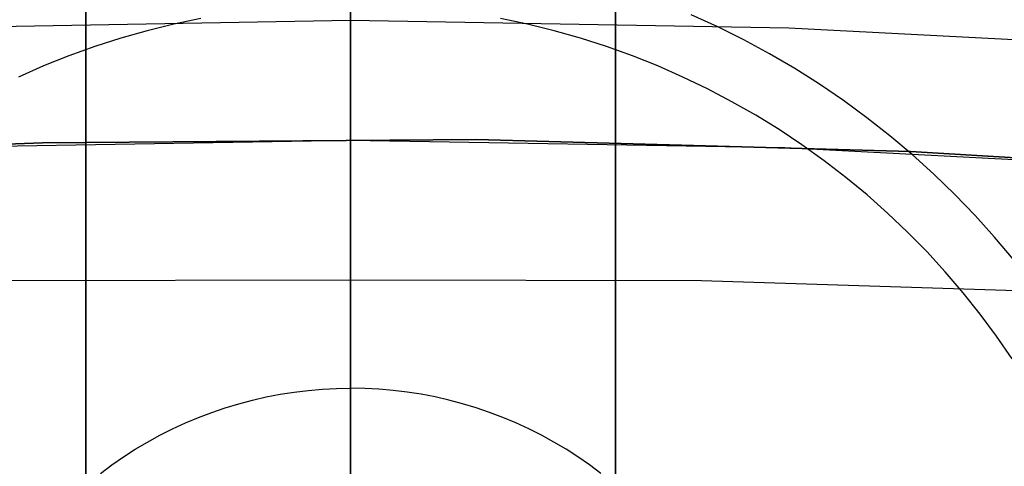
# Model space of a CAD drawing. Header units: millimetres. Extents: x 9001 to 10165, y -167 to 850.
# Tile 183 of 216: x 9580.52 to 9584.24, y 529.11 to 530.8. Entities that reach past the tile are written whole.
import ezdxf

# ---------------------------------------------------------------- set-up
doc = ezdxf.new("R2010")
doc.units = ezdxf.units.MM
for name, color, linetype in [('1', 7, 'Continuous'), ('COLOR EXT', 7, 'Continuous'), ('luz', 7, 'Continuous'), ('PLASTICO NEGRO', 7, 'Continuous')]:
    doc.layers.add(name, color=color, linetype=linetype)

msp = doc.modelspace()

# ---------------------------------------------------------------- linework, layer by layer
at = {"layer": '1', "color": 250, "true_color": 0x111111}
for p, q in [((9581.7702, 550.8384, 45.7922), (9581.7702, 509.9968, 45.7922)), ((9581.7702, 530.3418, 228.5255), (9581.7702, 531.3861, 229.1521)), ((9581.7702, 529.7463, 227.0529), (9581.7702, 530.8422, 227.6597)), ((9581.7702, 530.7353, 88.9885), (9581.7702, 530.8339, 88.9554)), ((9581.7702, 530.6356, 89.0183), (9581.7702, 530.7353, 88.9885)), ((9581.7702, 530.535, 89.0446), (9581.7702, 530.6356, 89.0183)), ((9581.7702, 530.4335, 89.0675), (9581.7702, 530.535, 89.0446)), ((9581.7702, 530.3314, 89.087), (9581.7702, 530.4335, 89.0675)), ((9580.1309, 530.3135, 228.5255), (9581.7702, 530.3418, 228.5255)), ((9581.7702, 530.3418, 228.5255), (9581.7702, 500.012, 228.5255)), ((9581.7702, 530.3418, 228.5255), (9583.4096, 530.3135, 228.5255)), ((9581.7702, 530.2286, 89.1029), (9581.7702, 530.3314, 89.087)), ((9583.4096, 530.3135, 228.5255), (9585.047, 530.2287, 228.5255)), ((9581.7702, 530.1253, 89.1153), (9581.7702, 530.2286, 89.1029)), ((9581.7702, 530.0217, 89.1241), (9581.7702, 530.1253, 89.1153)), ((9581.7702, 529.9178, 89.1295), (9581.7702, 530.0217, 89.1241)), ((9581.7702, 529.8138, 89.1312), (9581.7702, 529.9178, 89.1295)), ((9580.445, 529.8122, 89.1312), (9581.7702, 529.8138, 89.1312)), ((9581.7702, 529.8138, 89.1312), (9581.7702, 528.8334, 89.1312)), ((9581.7702, 529.8138, 89.1312), (9583.0955, 529.8122, 89.1312)), ((9583.0955, 529.8122, 89.1312), (9584.4179, 529.7695, 89.1312)), ((9581.7702, 528.6299, 226.4846), (9581.7702, 529.7463, 227.0529))]:
    msp.add_line(p, q, dxfattribs=at)
at = {"layer": 'COLOR EXT', "color": 30, "true_color": 0xff8d00}
for p, q in [((9580.7702, 517.8409, 21.2621), (9580.7702, 555.8393, 21.2621)), ((9580.7702, 555.8393, 25.2621), (9580.7702, 517.8409, 25.2621)), ((9580.7702, 517.8409, 23.2621), (9580.7702, 555.8393, 23.2621)), ((9581.7702, 517.8552, 25.2621), (9581.7702, 555.8462, 25.2621)), ((9582.7702, 555.8393, 21.2621), (9582.7702, 517.8409, 21.2621)), ((9582.7702, 517.8409, 25.2621), (9582.7702, 555.8393, 25.2621)), ((9582.7702, 517.8409, 23.2621), (9582.7702, 555.8393, 23.2621)), ((9581.7702, 529.4052, 6.1621), (9581.7702, 530.8552, 6.1621)), ((9581.204, 530.8013, 6.1621), (9581.1027, 530.78, 6.1621)), ((9582.4378, 530.78, 6.1621), (9582.3365, 530.8013, 6.1621)), ((9583.1566, 530.7691, 19.1621), (9583.0564, 530.8148, 19.1621)), ((9581.0021, 530.7552, 6.1621), (9580.9025, 530.727, 6.1621)), ((9581.1027, 530.78, 6.1621), (9581.0021, 530.7552, 6.1621)), ((9582.5384, 530.7552, 6.1621), (9582.4378, 530.78, 6.1621)), ((9582.638, 530.727, 6.1621), (9582.5384, 530.7552, 6.1621)), ((9583.2553, 530.7201, 19.1621), (9583.1566, 530.7691, 19.1621)), ((9580.9025, 530.727, 6.1621), (9580.8039, 530.6953, 6.1621)), ((9582.7366, 530.6953, 6.1621), (9582.638, 530.727, 6.1621)), ((9583.3522, 530.6678, 19.1621), (9583.2553, 530.7201, 19.1621)), ((9580.8039, 530.6953, 6.1621), (9580.7064, 530.6603, 6.1621)), ((9582.8341, 530.6603, 6.1621), (9582.7366, 530.6953, 6.1621)), ((9580.7064, 530.6603, 6.1621), (9580.6102, 530.6219, 6.1621)), ((9582.9302, 530.6219, 6.1621), (9582.8341, 530.6603, 6.1621)), ((9583.4472, 530.6122, 19.1621), (9583.3522, 530.6678, 19.1621)), ((9580.6102, 530.6219, 6.1621), (9580.5154, 530.5802, 6.1621)), ((9583.025, 530.5802, 6.1621), (9582.9302, 530.6219, 6.1621)), ((9583.5403, 530.5533, 19.1621), (9583.4472, 530.6122, 19.1621)), ((9583.1184, 530.5353, 6.1621), (9583.025, 530.5802, 6.1621)), ((9583.2101, 530.4871, 6.1621), (9583.1184, 530.5353, 6.1621)), ((9583.6314, 530.4914, 19.1621), (9583.5403, 530.5533, 19.1621)), ((9583.3, 530.4359, 6.1621), (9583.2101, 530.4871, 6.1621)), ((9583.7202, 530.4263, 19.1621), (9583.6314, 530.4914, 19.1621)), ((9583.3882, 530.3815, 6.1621), (9583.3, 530.4359, 6.1621)), ((9583.8068, 530.3583, 19.1621), (9583.7202, 530.4263, 19.1621)), ((9583.4744, 530.3242, 6.1621), (9583.3882, 530.3815, 6.1621)), ((9583.8911, 530.2873, 19.1621), (9583.8068, 530.3583, 19.1621)), ((9583.5586, 530.2639, 6.1621), (9583.4744, 530.3242, 6.1621)), ((9583.9728, 530.2135, 19.1621), (9583.8911, 530.2873, 19.1621)), ((9583.6407, 530.2007, 6.1621), (9583.5586, 530.2639, 6.1621)), ((9583.7206, 530.1348, 6.1621), (9583.6407, 530.2007, 6.1621)), ((9584.052, 530.137, 19.1621), (9583.9728, 530.2135, 19.1621)), ((9583.7981, 530.0661, 6.1621), (9583.7206, 530.1348, 6.1621)), ((9584.1286, 530.0578, 19.1621), (9584.052, 530.137, 19.1621)), ((9583.8732, 529.9948, 6.1621), (9583.7981, 530.0661, 6.1621)), ((9584.2023, 529.9761, 19.1621), (9584.1286, 530.0578, 19.1621)), ((9583.9458, 529.9209, 6.1621), (9583.8732, 529.9948, 6.1621)), ((9584.2733, 529.8918, 19.1621), (9584.2023, 529.9761, 19.1621)), ((9584.0158, 529.8446, 6.1621), (9583.9458, 529.9209, 6.1621)), ((9584.0831, 529.7659, 6.1621), (9584.0158, 529.8446, 6.1621)), ((9584.1477, 529.6849, 6.1621), (9584.0831, 529.7659, 6.1621)), ((9584.2094, 529.6018, 6.1621), (9584.1477, 529.6849, 6.1621)), ((9584.2682, 529.5166, 6.1621), (9584.2094, 529.6018, 6.1621)), ((9581.4515, 529.3721, 6.1621), (9581.504, 529.3822, 6.1621)), ((9581.504, 529.3822, 6.1621), (9581.5569, 529.3905, 6.1621)), ((9581.5569, 529.3905, 6.1621), (9581.61, 529.3969, 6.1621)), ((9581.61, 529.3969, 6.1621), (9581.6633, 529.4015, 6.1621)), ((9581.6633, 529.4015, 6.1621), (9581.7167, 529.4043, 6.1621)), ((9581.7167, 529.4043, 6.1621), (9581.7702, 529.4052, 6.1621)), ((9581.7702, 529.4052, 6.1621), (9581.7702, 529.1052, 6.4621)), ((9581.8237, 529.4043, 6.1621), (9581.7702, 529.4052, 6.1621)), ((9581.8772, 529.4015, 6.1621), (9581.8237, 529.4043, 6.1621)), ((9581.9305, 529.3969, 6.1621), (9581.8772, 529.4015, 6.1621)), ((9581.9836, 529.3905, 6.1621), (9581.9305, 529.3969, 6.1621)), ((9582.0365, 529.3822, 6.1621), (9581.9836, 529.3905, 6.1621)), ((9582.089, 529.3721, 6.1621), (9582.0365, 529.3822, 6.1621)), ((9581.2964, 529.331, 6.1621), (9581.3476, 529.3465, 6.1621)), ((9581.3476, 529.3465, 6.1621), (9581.3993, 529.3602, 6.1621)), ((9581.3993, 529.3602, 6.1621), (9581.4515, 529.3721, 6.1621)), ((9582.1412, 529.3602, 6.1621), (9582.089, 529.3721, 6.1621)), ((9582.1929, 529.3465, 6.1621), (9582.1412, 529.3602, 6.1621)), ((9582.2441, 529.331, 6.1621), (9582.1929, 529.3465, 6.1621)), ((9581.1957, 529.2948, 6.1621), (9581.2457, 529.3138, 6.1621)), ((9581.2457, 529.3138, 6.1621), (9581.2964, 529.331, 6.1621)), ((9582.2948, 529.3138, 6.1621), (9582.2441, 529.331, 6.1621)), ((9582.3448, 529.2948, 6.1621), (9582.2948, 529.3138, 6.1621)), ((9581.0977, 529.2517, 6.1621), (9581.1463, 529.2741, 6.1621)), ((9581.1463, 529.2741, 6.1621), (9581.1957, 529.2948, 6.1621)), ((9582.3942, 529.2741, 6.1621), (9582.3448, 529.2948, 6.1621)), ((9582.4428, 529.2517, 6.1621), (9582.3942, 529.2741, 6.1621)), ((9581.0499, 529.2277, 6.1621), (9581.0977, 529.2517, 6.1621)), ((9582.4906, 529.2277, 6.1621), (9582.4428, 529.2517, 6.1621)), ((9580.9569, 529.1747, 6.1621), (9581.003, 529.202, 6.1621)), ((9581.003, 529.202, 6.1621), (9581.0499, 529.2277, 6.1621)), ((9582.5375, 529.202, 6.1621), (9582.4906, 529.2277, 6.1621)), ((9582.5835, 529.1747, 6.1621), (9582.5375, 529.202, 6.1621)), ((9580.9119, 529.1459, 6.1621), (9580.9569, 529.1747, 6.1621)), ((9582.6286, 529.1459, 6.1621), (9582.5835, 529.1747, 6.1621)), ((9580.8679, 529.1155, 6.1621), (9580.9119, 529.1459, 6.1621)), ((9582.6726, 529.1155, 6.1621), (9582.6286, 529.1459, 6.1621)), ((9580.8249, 529.0836, 6.1621), (9580.8679, 529.1155, 6.1621)), ((9582.7156, 529.0836, 6.1621), (9582.6726, 529.1155, 6.1621))]:
    msp.add_line(p, q, dxfattribs=at)
at = {"layer": 'luz', "color": 7, "true_color": 0xffffff}
for p, q in [((9581.7702, 534.5716, -20.4322), (9581.7702, 528.2418, -18.7542)), ((9581.7702, 530.7933, -25.6914), (9580.1153, 530.7647, -25.6914)), ((9581.7702, 530.8, -25.6914), (9581.7702, 530.72, -25.6902)), ((9583.4252, 530.7647, -25.6914), (9581.7702, 530.7933, -25.6914)), ((9585.0782, 530.679, -25.6914), (9583.4252, 530.7647, -25.6914)), ((9581.7702, 530.72, -25.6902), (9581.7702, 530.6401, -25.6863)), ((9581.7702, 530.6401, -25.6863), (9581.7702, 530.5604, -25.6796)), ((9581.7702, 530.5604, -25.6796), (9581.7702, 530.4809, -25.6702)), ((9581.7702, 530.4809, -25.6702), (9581.7702, 530.4019, -25.658)), ((9581.7702, 530.4019, -25.658), (9581.7702, 530.3232, -25.6432)), ((9581.7702, 530.3232, -25.6432), (9581.7702, 530.2452, -25.6256)), ((9581.7702, 530.2452, -25.6256), (9581.7702, 530.1678, -25.6053)), ((9581.7702, 530.1678, -25.6053), (9581.7702, 530.0912, -25.5823)), ((9581.7702, 530.0912, -25.5823), (9581.7702, 530.0154, -25.5567)), ((9581.7702, 530.0154, -25.5567), (9581.7702, 529.9405, -25.5286)), ((9581.7702, 529.9405, -25.5286), (9581.7702, 529.8666, -25.4978)), ((9581.7702, 529.8666, -25.4978), (9581.7702, 529.7939, -25.4645)), ((9581.7702, 529.7939, -25.4645), (9581.7702, 529.7223, -25.4287)), ((9581.7702, 529.7223, -25.4287), (9581.7702, 529.6521, -25.3905)), ((9581.7702, 529.6521, -25.3905), (9581.7702, 529.5831, -25.3499)), ((9581.7702, 529.5831, -25.3499), (9581.7702, 529.5157, -25.3069)), ((9581.7702, 529.5157, -25.3069), (9581.7702, 529.4497, -25.2616)), ((9581.7702, 529.4497, -25.2616), (9581.7702, 529.3854, -25.214)), ((9581.7702, 529.3854, -25.214), (9581.7702, 529.3228, -25.1642)), ((9581.7702, 529.3228, -25.1642), (9581.7702, 529.2619, -25.1124)), ((9581.7702, 529.2619, -25.1124), (9581.7702, 529.2028, -25.0584)), ((9581.7702, 529.2028, -25.0584), (9581.7702, 529.1456, -25.0024)), ((9581.7702, 529.1456, -25.0024), (9581.7702, 529.0904, -24.9445))]:
    msp.add_line(p, q, dxfattribs=at)
at = {"layer": 'PLASTICO NEGRO', "color": 254, "true_color": 0xcad1ee}
for p, q in [((9580.606, 530.3319, 33.5621), (9578.9677, 530.2634, 33.5621)), ((9578.9677, 530.2634, 35.0621), (9580.606, 530.3319, 35.0621)), ((9580.606, 530.3319, 34.3121), (9578.9677, 530.2634, 34.3121)), ((9582.2457, 530.3438, 33.5621), (9580.606, 530.3319, 33.5621)), ((9580.606, 530.3319, 35.0621), (9582.2457, 530.3438, 35.0621)), ((9582.2457, 530.3438, 34.3121), (9580.606, 530.3319, 34.3121)), ((9583.8849, 530.2991, 33.5621), (9582.2457, 530.3438, 33.5621)), ((9582.2457, 530.3438, 35.0621), (9583.8849, 530.2991, 35.0621)), ((9583.8849, 530.2991, 34.3121), (9582.2457, 530.3438, 34.3121)), ((9585.5215, 530.1978, 33.5621), (9583.8849, 530.2991, 33.5621)), ((9583.8849, 530.2991, 35.0621), (9585.5215, 530.1978, 35.0621)), ((9585.5215, 530.1978, 34.3121), (9583.8849, 530.2991, 34.3121))]:
    msp.add_line(p, q, dxfattribs=at)

doc.saveas('drawing.dxf')
